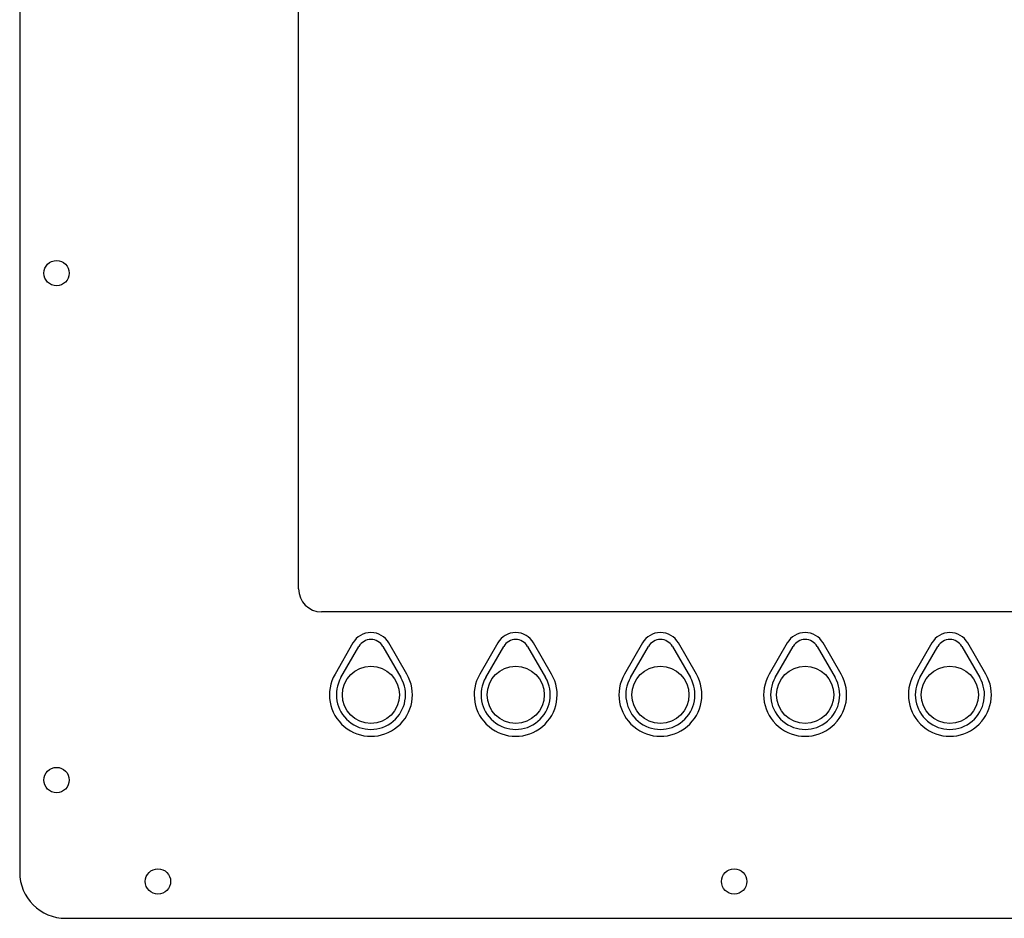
# Model space of a CAD drawing. Header units: millimetres. Extents: x -694 to 338, y 16 to 743.
# Tile 1 of 20: x -694 to -481, y 353 to 548. Entities that reach past the tile are written whole.
import ezdxf

# ---------------------------------------------------------------- set-up
doc = ezdxf.new("R2010")
doc.units = ezdxf.units.MM
doc.header["$LTSCALE"] = 19.36
doc.layers.get('0').update_dxf_attribs({"linetype": 'CONTINUOUS'})

msp = doc.modelspace()

# ---------------------------------------------------------------- linework, layer by layer
at = {"color": 3, "linetype": 'CONTINUOUS'}
for p, q in [((-694.20349, 732.71715), (-694.20349, 362.71715)), ((-633.70349, 424.21715), (-633.70349, 651.21715)), ((-324.70349, 419.21715), (-628.70349, 419.21715)), ((-621.9006, 412.46715), (-625.79772, 405.71715)), ((-610.20926, 405.71715), (-614.10637, 412.46715)), ((-590.5006, 412.46715), (-594.39772, 405.71715)), ((-578.80926, 405.71715), (-582.70637, 412.46715)), ((-559.1006, 412.46715), (-562.99772, 405.71715)), ((-547.40926, 405.71715), (-551.30637, 412.46715)), ((-527.7006, 412.46715), (-531.59772, 405.71715)), ((-516.00926, 405.71715), (-519.90637, 412.46715)), ((-496.3006, 412.46715), (-500.19772, 405.71715)), ((-484.60926, 405.71715), (-488.50637, 412.46715)), ((-624.49868, 404.96715), (-620.60156, 411.71715)), ((-615.40541, 411.71715), (-611.5083, 404.96715)), ((-593.09868, 404.96715), (-589.20156, 411.71715)), ((-584.00541, 411.71715), (-580.1083, 404.96715)), ((-561.69868, 404.96715), (-557.80156, 411.71715)), ((-552.60541, 411.71715), (-548.7083, 404.96715)), ((-530.29868, 404.96715), (-526.40156, 411.71715)), ((-521.20541, 411.71715), (-517.3083, 404.96715)), ((-498.89868, 404.96715), (-495.00156, 411.71715)), ((-489.80541, 411.71715), (-485.9083, 404.96715)), ((-684.20349, 352.71715), (-269.20349, 352.71715))]:
    msp.add_line(p, q, dxfattribs=at)
for centre, radius in [((-686.20349, 492.71715), 2.75), ((-618.00349, 401.21715), 6.2), ((-586.60349, 401.21715), 6.2), ((-555.20349, 401.21715), 6.2), ((-523.80349, 401.21715), 6.2), ((-492.40349, 401.21715), 6.2), ((-686.20349, 382.71715), 2.75), ((-664.20349, 360.71715), 2.75), ((-539.20349, 360.71715), 2.75)]:
    msp.add_circle(centre, radius, dxfattribs=at)
for centre, radius, start, end in [((-628.70349, 424.21715), 5, 180, 270), ((-618.00349, 410.21715), 4.5, 30, 150), ((-586.60349, 410.21715), 4.5, 30, 150), ((-555.20349, 410.21715), 4.5, 30, 150), ((-523.80349, 410.21715), 4.5, 30, 150), ((-492.40349, 410.21715), 4.5, 30, 150), ((-618.00349, 410.21715), 3, 30, 150), ((-586.60349, 410.21715), 3, 30, 150), ((-555.20349, 410.21715), 3, 30, 150), ((-523.80349, 410.21715), 3, 30, 150), ((-492.40349, 410.21715), 3, 30, 150), ((-618.00349, 401.21715), 9, 150, 30), ((-618.00349, 401.21715), 7.5, 150, 30), ((-586.60349, 401.21715), 9, 150, 30), ((-586.60349, 401.21715), 7.5, 150, 30), ((-555.20349, 401.21715), 9, 150, 30), ((-555.20349, 401.21715), 7.5, 150, 30), ((-523.80349, 401.21715), 9, 150, 30), ((-523.80349, 401.21715), 7.5, 150, 30), ((-492.40349, 401.21715), 9, 150, 30), ((-492.40349, 401.21715), 7.5, 150, 30), ((-684.20349, 362.71715), 10, 180, 270)]:
    msp.add_arc(centre, radius, start, end, dxfattribs=at)

doc.saveas('drawing.dxf')
